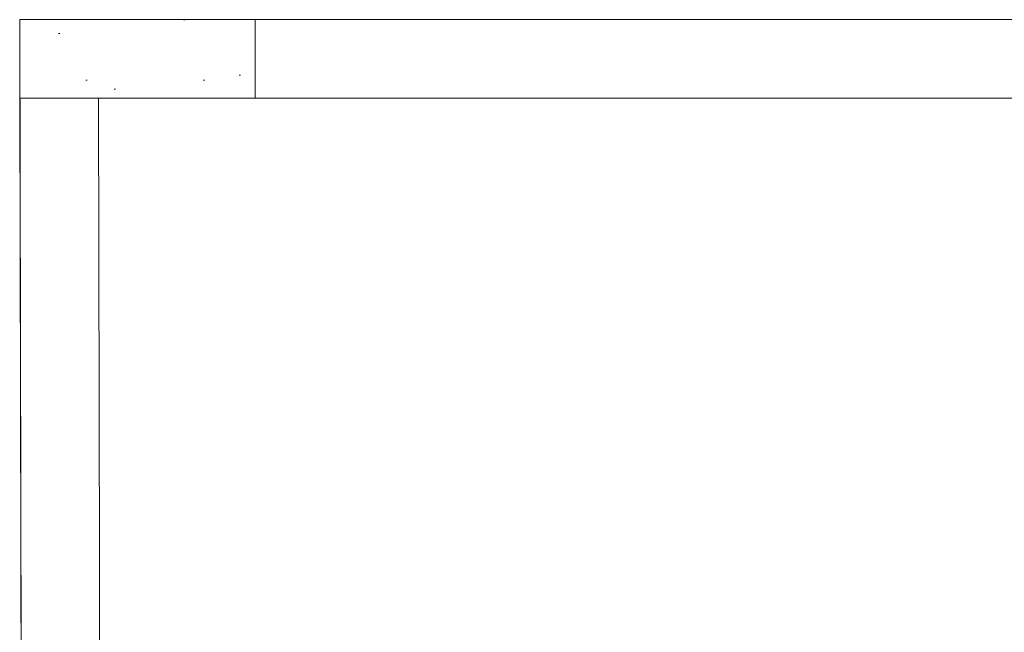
# Model space of a CAD drawing. Header units: millimetres. Extents: x 2826 to 3034, y 1533 to 1590.
# Tile 21 of 248: x 2923.64 to 2925.52, y 1555.76 to 1556.93. Entities that reach past the tile are written whole.
import ezdxf
from ezdxf.enums import TextEntityAlignment as Align

# ---------------------------------------------------------------- set-up
doc = ezdxf.new("R2010")
doc.units = ezdxf.units.MM
doc.layers.add('_Caneta_No__220', color=7, linetype='Continuous', lineweight=15, true_color=0x8a8a8a)
doc.styles.add('ESTILO_GERADO_2', font='arial.ttf')

# ---------------------------------------------------------------- blocks, each defined once
blk = doc.blocks.new('A$Cf44ad3b2')
at = {"layer": '_Caneta_No__220'}
h = blk.add_hatch(dxfattribs=at)
h.set_pattern_fill('CONCRETO_ESTRUTURAL_0005', color=256, style=0, pattern_type=2)
h.set_pattern_definition([(0, (15.8637, 12.64105), (0, 0.779423), [0.075, -0.375]), (0, (16.0887, 13.03076), (0, 0.779423), [0.075, -0.375]), (60, (15.8637, 12.64105), (-0.675, 0.38971), [0.075, -0.375]), (60, (16.3137, 12.64105), (-0.675, 0.38971), [0.075, -0.375]), (120, (15.9387, 12.64105), (0.675, 0.38971), [0.075, -0.375]), (120, (16.3887, 12.64105), (0.675, 0.38971), [0.075, -0.375]), (0, (15.86372, 12.71605), (0, 0.15), [0, -0.15, 0, -0.225]), (45, (15.93872, 12.71605), (-0.106066, 0.106066), [0, -0.1125, 0, -0.1875])])
h.paths.add_polyline_path([(16.2904, 23.6389), (15.8404, 23.6389), (15.8404, 23.4889), (16.2904, 23.4889)])
for p, q in [((15.8404, 23.6389), (15.866, 12.0217)), ((20.8432, 23.6389), (15.8404, 23.6389)), ((34.6868, 23.6389), (15.8404, 23.6389)), ((15.8404, 23.6389), (15.8625, 13.041))]:
    blk.add_line(p, q, dxfattribs=at)
for points in [[(15.8404, 23.6389), (15.8408, 23.4889)], [(34.6868, 23.6389), (15.8404, 23.6389)], [(15.8408, 23.4889), (15.866, 12.0217)], [(15.9908, 23.4889), (34.6868, 23.4889)], [(16.0116, 13.9896), (15.9908, 23.4889)]]:
    blk.add_lwpolyline(points, dxfattribs=at)
blk.add_lwpolyline([(16.2904, 23.6389), (15.8404, 23.6389), (15.8404, 23.4889), (16.2904, 23.4889)], close=True, dxfattribs=at)
at = {"layer": '_Caneta_No__220', "style": 'ESTILO_GERADO_2'}
for p in [(50.2713, 22.5674), (50.8713, 22.5674)]:
    blk.add_attdef('txt', text='', height=0.12, dxfattribs=at).set_placement(p, align=Align.MIDDLE_CENTER)
blk.add_attdef('txt', text='', height=0.12, rotation=90, dxfattribs=at).set_placement((17.1363, 18.425), align=Align.MIDDLE_CENTER)

msp = doc.modelspace()

# ---------------------------------------------------------------- block references
msp.add_blockref('A$Cf44ad3b2', (2907.7964, 1533.293))

doc.saveas('drawing.dxf')
